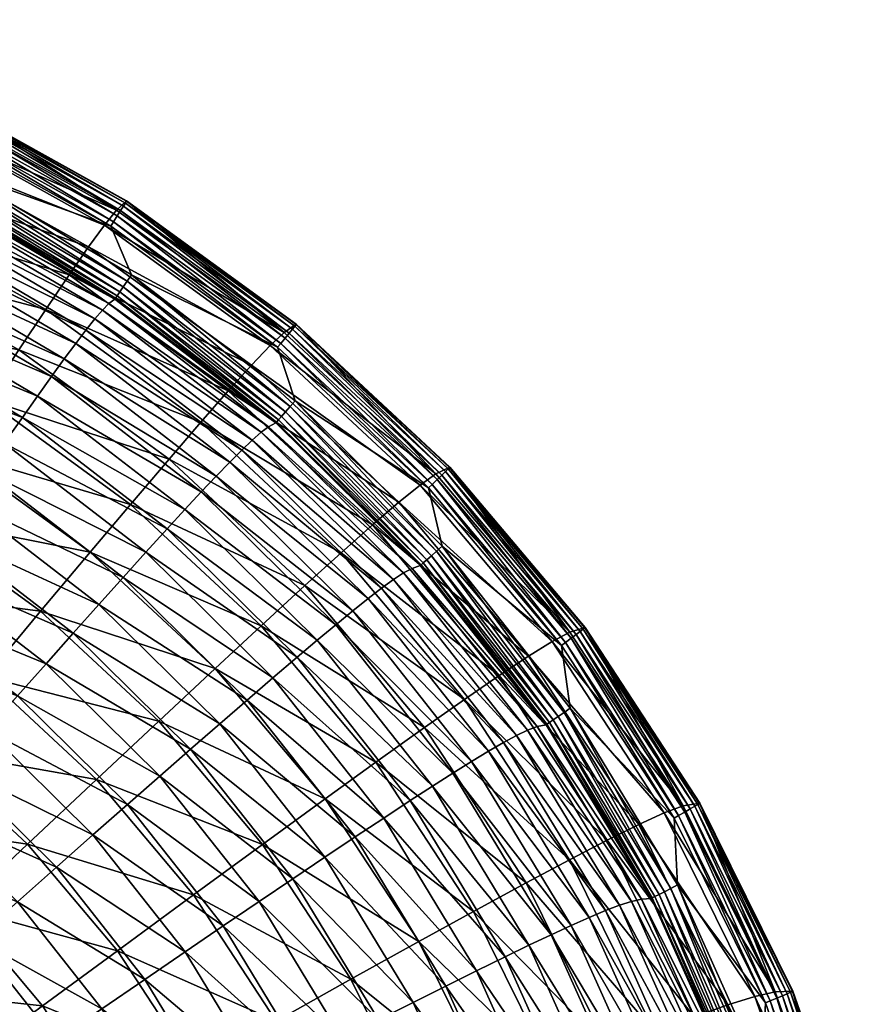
# Model space of a CAD drawing. Extents: x -0.182 to 0.135, y -0.168 to 0.
# Tile 256 of 256: x 0.104 to 0.133, y -0.064 to -0.031. Entities that reach past the tile are written whole.
import ezdxf

# ---------------------------------------------------------------- set-up
doc = ezdxf.new("R2010")
doc.units = 0
doc.layers.add('mesh', color=7, linetype='CONTINUOUS')

msp = doc.modelspace()

# ---------------------------------------------------------------- meshes
at = {"layer": 'mesh'}
mesh = msp.add_polyface(dxfattribs=at)
corners = [(0.101818, -0.035902, -0.271141), (0.101041, -0.034402, -0.271128), (0.107158, -0.037808, -0.271157), (0.095383, -0.033108, -0.271116), (0.107348, -0.037275, -0.298202), (0.107696, -0.036956, -0.272168), (0.101473, -0.033492, -0.272137), (0.100438, -0.035187, -0.32512), (0.099902, -0.03622, -0.334493), (0.106408, -0.038511, -0.325149), (0.093713, -0.033696, -0.334471), (0.100869, -0.034391, -0.313322), (0.106945, -0.037774, -0.313352), (0.09411, -0.032607, -0.325097), (0.101193, -0.033848, -0.298172), (0.09443, -0.031765, -0.313299), (0.094878, -0.030802, -0.272114), (0.094441, -0.035291, -0.318202), (0.100809, -0.037538, -0.310444), (0.100565, -0.03795, -0.318225), (0.094625, -0.034853, -0.31042), (0.101018, -0.037209, -0.301074), (0.094782, -0.034501, -0.30105), (0.101194, -0.036966, -0.289472), (0.101468, -0.033503, -0.271968), (0.10769, -0.036967, -0.271998), (0.101114, -0.034249, -0.271141), (0.107249, -0.037665, -0.27117), (0.101439, -0.033567, -0.271729), (0.094874, -0.030815, -0.271944), (0.107654, -0.037027, -0.271759), (0.101385, -0.033682, -0.271515), (0.094853, -0.030881, -0.271705), (0.107586, -0.037134, -0.271545), (0.107492, -0.037283, -0.271369), (0.101309, -0.03384, -0.271338), (0.107378, -0.037463, -0.271241), (0.101217, -0.034034, -0.271211), (0.101702, -0.03613, -0.271176), (0.107717, -0.039678, -0.271207), (0.101593, -0.036342, -0.271276), (0.095295, -0.033348, -0.271152), (0.107584, -0.039875, -0.271306), (0.1015, -0.036524, -0.271433), (0.095214, -0.033572, -0.271251), (0.107468, -0.040044, -0.271463), (0.101427, -0.036664, -0.271637), (0.095144, -0.033764, -0.271409), (0.107379, -0.040174, -0.271668), (0.101381, -0.036753, -0.271875), (0.095089, -0.033912, -0.271613), (0.101364, -0.036784, -0.272131), (0.095055, -0.034005, -0.271851)]
mesh.append_faces([[corners[k] for k in face] for face in [(0, 1, 2, 2), (3, 1, 0, 0), (4, 5, 6, 6), (7, 8, 9, 9), (10, 8, 7, 7), (11, 7, 12, 12), (13, 7, 11, 11), (14, 4, 6, 6), (14, 11, 4, 4), (15, 11, 14, 14), (6, 16, 14, 14), (17, 18, 19, 19), (20, 21, 18, 18), (22, 23, 21, 21), (6, 24, 16, 16), (6, 25, 24, 24), (5, 25, 6, 6), (26, 2, 1, 1), (27, 2, 26, 26), (24, 28, 29, 29), (24, 30, 28, 28), (25, 30, 24, 24), (28, 31, 32, 32), (28, 33, 31, 31), (30, 33, 28, 28), (31, 34, 35, 35), (33, 34, 31, 31), (35, 36, 37, 37), (34, 36, 35, 35), (37, 27, 26, 26), (36, 27, 37, 37), (0, 38, 3, 3), (0, 39, 38, 38), (38, 40, 41, 41), (38, 42, 40, 40), (40, 43, 44, 44), (40, 45, 43, 43), (43, 46, 47, 47), (43, 48, 46, 46), (46, 49, 50, 50), (49, 51, 52, 52)]])
mesh = msp.add_polyface(dxfattribs=at)
corners = [(0.101818, -0.035902, -0.271141), (0.107158, -0.037808, -0.271157), (0.107861, -0.039466, -0.271172), (0.106945, -0.037774, -0.313352), (0.106408, -0.038511, -0.325149), (0.112568, -0.041864, -0.313387), (0.100438, -0.035187, -0.32512), (0.107348, -0.037275, -0.298202), (0.113045, -0.041418, -0.298238), (0.107696, -0.036956, -0.272168), (0.100869, -0.034391, -0.313322), (0.105742, -0.039471, -0.334521), (0.104952, -0.040643, -0.342144), (0.111148, -0.043403, -0.334556), (0.111934, -0.04253, -0.325184), (0.104041, -0.042014, -0.348446), (0.109138, -0.045721, -0.348479), (0.110214, -0.04447, -0.342177), (0.102934, -0.043698, -0.354068), (0.104672, -0.043581, -0.340005), (0.105146, -0.042919, -0.335596), (0.110233, -0.046834, -0.33563), (0.105579, -0.042322, -0.330594), (0.110741, -0.046296, -0.330628), (0.111198, -0.045822, -0.324908), (0.105969, -0.041796, -0.324873), (0.111605, -0.045414, -0.31829), (0.106315, -0.041342, -0.318254), (0.106617, -0.040963, -0.310473), (0.111959, -0.045076, -0.310509), (0.100565, -0.03795, -0.318225), (0.106875, -0.040663, -0.301104), (0.112262, -0.044811, -0.30114), (0.100809, -0.037538, -0.310444), (0.107091, -0.040444, -0.289503), (0.112516, -0.044621, -0.289539), (0.101018, -0.037209, -0.301074), (0.112762, -0.04449, -0.272198), (0.107301, -0.040286, -0.272161), (0.113449, -0.041156, -0.272035), (0.10769, -0.036967, -0.271998), (0.107249, -0.037665, -0.27117), (0.112821, -0.041926, -0.271193), (0.112928, -0.041795, -0.271207), (0.113406, -0.041211, -0.271796), (0.107654, -0.037027, -0.271759), (0.113326, -0.041309, -0.271581), (0.107586, -0.037134, -0.271545), (0.113215, -0.041445, -0.271405), (0.107492, -0.037283, -0.271369), (0.11308, -0.041611, -0.271277), (0.107378, -0.037463, -0.271241), (0.113252, -0.043938, -0.271244), (0.107717, -0.039678, -0.271207), (0.113094, -0.044117, -0.271343), (0.107584, -0.039875, -0.271306), (0.112959, -0.044271, -0.2715), (0.107468, -0.040044, -0.271463), (0.112854, -0.044389, -0.271705), (0.107379, -0.040174, -0.271668), (0.112787, -0.044464, -0.271942), (0.107322, -0.040257, -0.271906)]
mesh.append_faces([[corners[k] for k in face] for face in [(0, 1, 2, 2), (3, 4, 5, 5), (6, 4, 3, 3), (7, 8, 9, 9), (10, 3, 7, 7), (11, 12, 13, 13), (14, 4, 11, 11), (14, 5, 4, 4), (15, 16, 17, 17), (15, 18, 16, 16), (12, 17, 13, 13), (12, 15, 17, 17), (19, 20, 21, 21), (20, 22, 23, 23), (22, 24, 23, 23), (22, 25, 24, 24), (25, 26, 24, 24), (25, 27, 26, 26), (27, 28, 29, 29), (30, 28, 27, 27), (28, 31, 32, 32), (33, 31, 28, 28), (31, 34, 35, 35), (36, 34, 31, 31), (37, 34, 38, 38), (37, 35, 34, 34), (9, 39, 40, 40), (41, 42, 1, 1), (43, 42, 41, 41), (40, 44, 45, 45), (45, 46, 47, 47), (47, 48, 49, 49), (49, 50, 51, 51), (51, 43, 41, 41), (2, 52, 53, 53), (53, 54, 55, 55), (55, 56, 57, 57), (57, 58, 59, 59), (59, 60, 61, 61), (61, 37, 38, 38), (60, 37, 61, 61)]])
mesh = msp.add_polyface(dxfattribs=at)
corners = [(0.099267, -0.037478, -0.342116), (0.104952, -0.040643, -0.342144), (0.105742, -0.039471, -0.334521), (0.098534, -0.038948, -0.34842), (0.099902, -0.03622, -0.334493), (0.106408, -0.038511, -0.325149), (0.096714, -0.042651, -0.358453), (0.101777, -0.04547, -0.358478), (0.102934, -0.043698, -0.354068), (0.095568, -0.045004, -0.36258), (0.097644, -0.040753, -0.354042), (0.104041, -0.042014, -0.348446), (0.097215, -0.04421, -0.354089), (0.097783, -0.043121, -0.351105), (0.102884, -0.04613, -0.351132), (0.103543, -0.045185, -0.347753), (0.098318, -0.042103, -0.347726), (0.104158, -0.044308, -0.343917), (0.098816, -0.041158, -0.343889), (0.104672, -0.043581, -0.340005), (0.099233, -0.040373, -0.339977), (0.105146, -0.042919, -0.335596), (0.099617, -0.039658, -0.335567), (0.105579, -0.042322, -0.330594), (0.099968, -0.039013, -0.330565), (0.09373, -0.037101, -0.335545), (0.105969, -0.041796, -0.324873), (0.100284, -0.038443, -0.324843), (0.093993, -0.036419, -0.330542), (0.106315, -0.041342, -0.318254), (0.100565, -0.03795, -0.318225), (0.09423, -0.035814, -0.32482), (0.100809, -0.037538, -0.310444), (0.106617, -0.040963, -0.310473), (0.101018, -0.037209, -0.301074), (0.106875, -0.040663, -0.301104), (0.101194, -0.036966, -0.289472), (0.107091, -0.040444, -0.289503), (0.107301, -0.040286, -0.272161), (0.101364, -0.036784, -0.272131), (0.107861, -0.039466, -0.271172), (0.107717, -0.039678, -0.271207), (0.101818, -0.035902, -0.271141), (0.107584, -0.039875, -0.271306), (0.101702, -0.03613, -0.271176), (0.107468, -0.040044, -0.271463), (0.101593, -0.036342, -0.271276), (0.107379, -0.040174, -0.271668), (0.1015, -0.036524, -0.271433), (0.101427, -0.036664, -0.271637), (0.107322, -0.040257, -0.271906), (0.101381, -0.036753, -0.271875)]
mesh.append_faces([[corners[k] for k in face] for face in [(0, 1, 2, 2), (0, 3, 1, 1), (2, 4, 0, 0), (2, 5, 4, 4), (6, 7, 8, 8), (6, 9, 7, 7), (10, 8, 11, 11), (10, 6, 8, 8), (3, 11, 1, 1), (3, 10, 11, 11), (12, 13, 14, 14), (13, 15, 14, 14), (13, 16, 15, 15), (16, 17, 15, 15), (16, 18, 17, 17), (18, 19, 17, 17), (18, 20, 19, 19), (20, 21, 19, 19), (20, 22, 21, 21), (22, 23, 21, 21), (22, 24, 23, 23), (25, 24, 22, 22), (24, 26, 23, 23), (24, 27, 26, 26), (28, 27, 24, 24), (27, 29, 26, 26), (27, 30, 29, 29), (31, 30, 27, 27), (30, 32, 33, 33), (32, 34, 35, 35), (34, 36, 37, 37), (38, 36, 39, 39), (38, 37, 36, 36), (40, 41, 42, 42), (41, 43, 44, 44), (43, 45, 46, 46), (45, 47, 48, 48), (49, 50, 51, 51), (47, 50, 49, 49), (51, 38, 39, 39), (50, 38, 51, 51)]])
mesh = msp.add_polyface(dxfattribs=at)
corners = [(0.11342, -0.043746, -0.271209), (0.112821, -0.041926, -0.271193), (0.117945, -0.046697, -0.271235), (0.107861, -0.039466, -0.271172), (0.107158, -0.037808, -0.271157), (0.1182, -0.046218, -0.29828), (0.118669, -0.045999, -0.272246), (0.113456, -0.041146, -0.272204), (0.113045, -0.041418, -0.298238), (0.107696, -0.036956, -0.272168), (0.112568, -0.041864, -0.313387), (0.106945, -0.037774, -0.313352), (0.107348, -0.037275, -0.298202), (0.111934, -0.04253, -0.325184), (0.111148, -0.043403, -0.334556), (0.116936, -0.047187, -0.325225), (0.105742, -0.039471, -0.334521), (0.117658, -0.046602, -0.313429), (0.106315, -0.041342, -0.318254), (0.111959, -0.045076, -0.310509), (0.111605, -0.045414, -0.31829), (0.106617, -0.040963, -0.310473), (0.112262, -0.044811, -0.30114), (0.106875, -0.040663, -0.301104), (0.112516, -0.044621, -0.289539), (0.113449, -0.041156, -0.272035), (0.118661, -0.046008, -0.272077), (0.112928, -0.041795, -0.271207), (0.118068, -0.04658, -0.271248), (0.113406, -0.041211, -0.271796), (0.10769, -0.036967, -0.271998), (0.118612, -0.046057, -0.271838), (0.113326, -0.041309, -0.271581), (0.107654, -0.037027, -0.271759), (0.118521, -0.046145, -0.271623), (0.113215, -0.041445, -0.271405), (0.107586, -0.037134, -0.271545), (0.118395, -0.046267, -0.271447), (0.11308, -0.041611, -0.271277), (0.107492, -0.037283, -0.271369), (0.11824, -0.046415, -0.271319), (0.107378, -0.037463, -0.271241), (0.113252, -0.043938, -0.271244), (0.11822, -0.048846, -0.271287), (0.113094, -0.044117, -0.271343), (0.107717, -0.039678, -0.271207), (0.112959, -0.044271, -0.2715), (0.107584, -0.039875, -0.271306), (0.112854, -0.044389, -0.271705), (0.107468, -0.040044, -0.271463), (0.112787, -0.044464, -0.271942), (0.107379, -0.040174, -0.271668)]
mesh.append_faces([[corners[k] for k in face] for face in [(0, 1, 2, 2), (3, 1, 0, 0), (3, 4, 1, 1), (5, 6, 7, 7), (8, 7, 9, 9), (8, 5, 7, 7), (8, 10, 5, 5), (11, 10, 8, 8), (12, 11, 8, 8), (13, 14, 15, 15), (16, 14, 13, 13), (17, 10, 13, 13), (17, 5, 10, 10), (18, 19, 20, 20), (21, 22, 19, 19), (23, 24, 22, 22), (7, 25, 9, 9), (7, 26, 25, 25), (6, 26, 7, 7), (27, 2, 1, 1), (28, 2, 27, 27), (25, 29, 30, 30), (25, 31, 29, 29), (26, 31, 25, 25), (29, 32, 33, 33), (29, 34, 32, 32), (31, 34, 29, 29), (32, 35, 36, 36), (32, 37, 35, 35), (34, 37, 32, 32), (35, 38, 39, 39), (35, 40, 38, 38), (37, 40, 35, 35), (38, 27, 41, 41), (38, 28, 27, 27), (40, 28, 38, 38), (0, 42, 3, 3), (0, 43, 42, 42), (42, 44, 45, 45), (44, 46, 47, 47), (46, 48, 49, 49), (48, 50, 51, 51)]])
mesh = msp.add_polyface(dxfattribs=at)
corners = [(0.11342, -0.043746, -0.271209), (0.117945, -0.046697, -0.271235), (0.118411, -0.048676, -0.271252), (0.10783, -0.047259, -0.354099), (0.112261, -0.051384, -0.354135), (0.11375, -0.050015, -0.348516), (0.106463, -0.048878, -0.358508), (0.111934, -0.04253, -0.325184), (0.116936, -0.047187, -0.325225), (0.117658, -0.046602, -0.313429), (0.109138, -0.045721, -0.348479), (0.114976, -0.048903, -0.342216), (0.110214, -0.04447, -0.342177), (0.11604, -0.047958, -0.334596), (0.111148, -0.043403, -0.334556), (0.10835, -0.048885, -0.347785), (0.109072, -0.048091, -0.34395), (0.113484, -0.05245, -0.343988), (0.109676, -0.047434, -0.340039), (0.114169, -0.051871, -0.340078), (0.114799, -0.051345, -0.335669), (0.110233, -0.046834, -0.33563), (0.115375, -0.050874, -0.330668), (0.110741, -0.046296, -0.330628), (0.105146, -0.042919, -0.335596), (0.115894, -0.05046, -0.324948), (0.111198, -0.045822, -0.324908), (0.116354, -0.050106, -0.318331), (0.111605, -0.045414, -0.31829), (0.116755, -0.049814, -0.310551), (0.111959, -0.045076, -0.310509), (0.117099, -0.049589, -0.301182), (0.112262, -0.044811, -0.30114), (0.117387, -0.049432, -0.289581), (0.112516, -0.044621, -0.289539), (0.117666, -0.049334, -0.27224), (0.112762, -0.04449, -0.272198), (0.11822, -0.048846, -0.271287), (0.113252, -0.043938, -0.271244), (0.118042, -0.049005, -0.271386), (0.113094, -0.044117, -0.271343), (0.117889, -0.049141, -0.271543), (0.112959, -0.044271, -0.2715), (0.11777, -0.049245, -0.271747), (0.112854, -0.044389, -0.271705), (0.122052, -0.054668, -0.271794), (0.117694, -0.049311, -0.271985), (0.112787, -0.044464, -0.271942)]
mesh.append_faces([[corners[k] for k in face] for face in [(0, 1, 2, 2), (3, 4, 5, 5), (3, 6, 4, 4), (7, 8, 9, 9), (10, 5, 11, 11), (10, 3, 5, 5), (12, 11, 13, 13), (12, 10, 11, 11), (14, 13, 8, 8), (14, 12, 13, 13), (15, 16, 17, 17), (16, 18, 19, 19), (18, 20, 19, 19), (18, 21, 20, 20), (21, 22, 20, 20), (21, 23, 22, 22), (24, 23, 21, 21), (23, 25, 22, 22), (23, 26, 25, 25), (26, 27, 25, 25), (26, 28, 27, 27), (28, 29, 27, 27), (28, 30, 29, 29), (30, 31, 29, 29), (30, 32, 31, 31), (32, 33, 31, 31), (32, 34, 33, 33), (35, 34, 36, 36), (35, 33, 34, 34), (2, 37, 0, 0), (38, 39, 40, 40), (37, 39, 38, 38), (40, 41, 42, 42), (39, 41, 40, 40), (42, 43, 44, 44), (41, 43, 42, 42), (41, 45, 43, 43), (44, 46, 47, 47), (43, 46, 44, 44), (47, 35, 36, 36), (46, 35, 47, 47)]])
mesh = msp.add_polyface(dxfattribs=at)
corners = [(0.106463, -0.048878, -0.358508), (0.104778, -0.050887, -0.362632), (0.110704, -0.052827, -0.358542), (0.100351, -0.047667, -0.362604), (0.098778, -0.050099, -0.366039), (0.094303, -0.047608, -0.366017), (0.092908, -0.050489, -0.368887), (0.101777, -0.04547, -0.358478), (0.10783, -0.047259, -0.354099), (0.095568, -0.045004, -0.36258), (0.097043, -0.052791, -0.368907), (0.10292, -0.053112, -0.366065), (0.108785, -0.054617, -0.362664), (0.102934, -0.043698, -0.354068), (0.109138, -0.045721, -0.348479), (0.09303, -0.052317, -0.366321), (0.093837, -0.050747, -0.364788), (0.098016, -0.053211, -0.364809), (0.098949, -0.051845, -0.36311), (0.094593, -0.049277, -0.363088), (0.099828, -0.050562, -0.361222), (0.103987, -0.053765, -0.36125), (0.095306, -0.047895, -0.361198), (0.100657, -0.049354, -0.359116), (0.104961, -0.052668, -0.359145), (0.095978, -0.046594, -0.359092), (0.105883, -0.051633, -0.35679), (0.101442, -0.048214, -0.356761), (0.096614, -0.045367, -0.356736), (0.106754, -0.050658, -0.354146), (0.102183, -0.04714, -0.354115), (0.097215, -0.04421, -0.354089), (0.107576, -0.049742, -0.351163), (0.102884, -0.04613, -0.351132), (0.10835, -0.048885, -0.347785), (0.103543, -0.045185, -0.347753), (0.109072, -0.048091, -0.34395), (0.104158, -0.044308, -0.343917), (0.109676, -0.047434, -0.340039), (0.104672, -0.043581, -0.340005), (0.110233, -0.046834, -0.33563)]
mesh.append_faces([[corners[k] for k in face] for face in [(0, 1, 2, 2), (3, 1, 0, 0), (3, 4, 1, 1), (5, 4, 3, 3), (5, 6, 4, 4), (7, 0, 8, 8), (7, 3, 0, 0), (9, 3, 7, 7), (9, 5, 3, 3), (10, 4, 6, 6), (11, 4, 10, 10), (11, 1, 4, 4), (12, 2, 1, 1), (13, 8, 14, 14), (13, 7, 8, 8), (15, 16, 17, 17), (16, 18, 17, 17), (16, 19, 18, 18), (18, 20, 21, 21), (19, 20, 18, 18), (19, 22, 20, 20), (20, 23, 24, 24), (22, 23, 20, 20), (22, 25, 23, 23), (23, 26, 24, 24), (23, 27, 26, 26), (25, 27, 23, 23), (25, 28, 27, 27), (27, 29, 26, 26), (27, 30, 29, 29), (28, 30, 27, 27), (28, 31, 30, 30), (30, 32, 29, 29), (30, 33, 32, 32), (31, 33, 30, 30), (33, 34, 32, 32), (33, 35, 34, 34), (35, 36, 34, 34), (35, 37, 36, 36), (37, 38, 36, 36), (37, 39, 38, 38), (39, 40, 38, 38)]])
mesh = msp.add_polyface(dxfattribs=at)
corners = [(0.118411, -0.048676, -0.271252), (0.122457, -0.052051, -0.271282), (0.122758, -0.054182, -0.2713), (0.117945, -0.046697, -0.271235), (0.12274, -0.051604, -0.298327), (0.126597, -0.057498, -0.298379), (0.123259, -0.051445, -0.272294), (0.117658, -0.046602, -0.313429), (0.122139, -0.051919, -0.313475), (0.116936, -0.047187, -0.325225), (0.1182, -0.046218, -0.29828), (0.118669, -0.045999, -0.272246), (0.11604, -0.047958, -0.334596), (0.120347, -0.053068, -0.33464), (0.121339, -0.052412, -0.32527), (0.116755, -0.049814, -0.310551), (0.117099, -0.049589, -0.301182), (0.121312, -0.054925, -0.301228), (0.117387, -0.049432, -0.289581), (0.12163, -0.054806, -0.289628), (0.121937, -0.054744, -0.272287), (0.12325, -0.051453, -0.272124), (0.118661, -0.046008, -0.272077), (0.127149, -0.057412, -0.272176), (0.118068, -0.04658, -0.271248), (0.122593, -0.051949, -0.271295), (0.123196, -0.051496, -0.271885), (0.118612, -0.046057, -0.271838), (0.12709, -0.057448, -0.271937), (0.123095, -0.051573, -0.271671), (0.118521, -0.046145, -0.271623), (0.126982, -0.057511, -0.271723), (0.122955, -0.051678, -0.271494), (0.118395, -0.046267, -0.271447), (0.12683, -0.0576, -0.271546), (0.122784, -0.051807, -0.271366), (0.11824, -0.046415, -0.271319), (0.126645, -0.057706, -0.271418), (0.122548, -0.054328, -0.271335), (0.11822, -0.048846, -0.271287), (0.122352, -0.054463, -0.271434), (0.118042, -0.049005, -0.271386), (0.122182, -0.054579, -0.27159), (0.117889, -0.049141, -0.271543), (0.122052, -0.054668, -0.271794), (0.121968, -0.054724, -0.272032), (0.11777, -0.049245, -0.271747), (0.117694, -0.049311, -0.271985)]
mesh.append_faces([[corners[k] for k in face] for face in [(0, 1, 2, 2), (0, 3, 1, 1), (4, 5, 6, 6), (7, 8, 4, 4), (7, 9, 8, 8), (4, 10, 7, 7), (4, 11, 10, 10), (6, 11, 4, 4), (12, 13, 14, 14), (9, 14, 8, 8), (9, 12, 14, 14), (15, 16, 17, 17), (16, 18, 19, 19), (20, 19, 18, 18), (11, 21, 22, 22), (6, 21, 11, 11), (6, 23, 21, 21), (24, 1, 3, 3), (25, 1, 24, 24), (22, 26, 27, 27), (21, 26, 22, 22), (21, 28, 26, 26), (27, 29, 30, 30), (26, 29, 27, 27), (26, 31, 29, 29), (30, 32, 33, 33), (29, 32, 30, 30), (29, 34, 32, 32), (33, 35, 36, 36), (32, 35, 33, 33), (32, 37, 35, 35), (36, 25, 24, 24), (35, 25, 36, 36), (0, 38, 39, 39), (2, 38, 0, 0), (39, 40, 41, 41), (38, 40, 39, 39), (41, 42, 43, 43), (40, 42, 41, 41), (42, 44, 43, 43), (44, 45, 46, 46), (45, 20, 47, 47)]])
mesh = msp.add_polyface(dxfattribs=at)
corners = [(0.112261, -0.051384, -0.354135), (0.116162, -0.056013, -0.354176), (0.117812, -0.054834, -0.348558), (0.110704, -0.052827, -0.358542), (0.106463, -0.048878, -0.358508), (0.11375, -0.050015, -0.348516), (0.119169, -0.053879, -0.342259), (0.108785, -0.054617, -0.362664), (0.112314, -0.058804, -0.362701), (0.114439, -0.057258, -0.358581), (0.106669, -0.056602, -0.366095), (0.119477, -0.061079, -0.35422), (0.114976, -0.048903, -0.342216), (0.120347, -0.053068, -0.33464), (0.11604, -0.047958, -0.334596), (0.108826, -0.056485, -0.359179), (0.10987, -0.055572, -0.356825), (0.113343, -0.05997, -0.356863), (0.110857, -0.054711, -0.354181), (0.114431, -0.059238, -0.354221), (0.105883, -0.051633, -0.35679), (0.115458, -0.058551, -0.35124), (0.111789, -0.053904, -0.3512), (0.106754, -0.050658, -0.354146), (0.107576, -0.049742, -0.351163), (0.116425, -0.05791, -0.347864), (0.112666, -0.053148, -0.347822), (0.10835, -0.048885, -0.347785), (0.117327, -0.057317, -0.34403), (0.113484, -0.05245, -0.343988), (0.118082, -0.056828, -0.340121), (0.114169, -0.051871, -0.340078), (0.109072, -0.048091, -0.34395), (0.118777, -0.056383, -0.335713), (0.114799, -0.051345, -0.335669), (0.119411, -0.055987, -0.330713), (0.115375, -0.050874, -0.330668), (0.119983, -0.05564, -0.324993), (0.115894, -0.05046, -0.324948), (0.116354, -0.050106, -0.318331), (0.120491, -0.055345, -0.318377), (0.116755, -0.049814, -0.310551), (0.120933, -0.055106, -0.310597), (0.121937, -0.054744, -0.272287), (0.117387, -0.049432, -0.289581), (0.117666, -0.049334, -0.27224), (0.11777, -0.049245, -0.271747), (0.121968, -0.054724, -0.272032), (0.117694, -0.049311, -0.271985)]
mesh.append_faces([[corners[k] for k in face] for face in [(0, 1, 2, 2), (0, 3, 1, 1), (4, 3, 0, 0), (5, 2, 6, 6), (5, 0, 2, 2), (7, 8, 9, 9), (7, 10, 8, 8), (9, 3, 7, 7), (9, 1, 3, 3), (11, 1, 9, 9), (12, 6, 13, 13), (12, 5, 6, 6), (14, 12, 13, 13), (15, 16, 17, 17), (16, 18, 19, 19), (20, 18, 16, 16), (18, 21, 19, 19), (18, 22, 21, 21), (23, 22, 18, 18), (23, 24, 22, 22), (22, 25, 21, 21), (22, 26, 25, 25), (24, 26, 22, 22), (24, 27, 26, 26), (26, 28, 25, 25), (26, 29, 28, 28), (27, 29, 26, 26), (29, 30, 28, 28), (29, 31, 30, 30), (32, 31, 29, 29), (31, 33, 30, 30), (31, 34, 33, 33), (34, 35, 33, 33), (34, 36, 35, 35), (36, 37, 35, 35), (36, 38, 37, 37), (38, 39, 40, 40), (39, 41, 42, 42), (43, 44, 45, 45), (46, 47, 48, 48), (48, 43, 45, 45)]])
mesh = msp.add_polyface(dxfattribs=at)
corners = [(0.122758, -0.054182, -0.2713), (0.122457, -0.052051, -0.271282), (0.126291, -0.057909, -0.271333), (0.126597, -0.057498, -0.298379), (0.127159, -0.057404, -0.272346), (0.123259, -0.051445, -0.272294), (0.117812, -0.054834, -0.348558), (0.116162, -0.056013, -0.354176), (0.121263, -0.060108, -0.348604), (0.119169, -0.053879, -0.342259), (0.122732, -0.059323, -0.342307), (0.124007, -0.058661, -0.334689), (0.12274, -0.051604, -0.298327), (0.122139, -0.051919, -0.313475), (0.120347, -0.053068, -0.33464), (0.125081, -0.058129, -0.32532), (0.121339, -0.052412, -0.32527), (0.125947, -0.057738, -0.313526), (0.115894, -0.05046, -0.324948), (0.120491, -0.055345, -0.318377), (0.119983, -0.05564, -0.324993), (0.116354, -0.050106, -0.318331), (0.120933, -0.055106, -0.310597), (0.121312, -0.054925, -0.301228), (0.124837, -0.060738, -0.301279), (0.116755, -0.049814, -0.310551), (0.12163, -0.054806, -0.289628), (0.125179, -0.06066, -0.289679), (0.117099, -0.049589, -0.301182), (0.125511, -0.060637, -0.272339), (0.121937, -0.054744, -0.272287), (0.127149, -0.057412, -0.272176), (0.122593, -0.051949, -0.271295), (0.126438, -0.057825, -0.271346), (0.12709, -0.057448, -0.271937), (0.12325, -0.051453, -0.272124), (0.126982, -0.057511, -0.271723), (0.123196, -0.051496, -0.271885), (0.12683, -0.0576, -0.271546), (0.123095, -0.051573, -0.271671), (0.126645, -0.057706, -0.271418), (0.122955, -0.051678, -0.271494), (0.122784, -0.051807, -0.271366), (0.126169, -0.0603, -0.271387), (0.122548, -0.054328, -0.271335), (0.126396, -0.060181, -0.271353), (0.125958, -0.06041, -0.271486), (0.122352, -0.054463, -0.271434), (0.125775, -0.060504, -0.271642), (0.122182, -0.054579, -0.27159), (0.125634, -0.060577, -0.271846), (0.122052, -0.054668, -0.271794), (0.125544, -0.060622, -0.272083), (0.121968, -0.054724, -0.272032)]
mesh.append_faces([[corners[k] for k in face] for face in [(0, 1, 2, 2), (3, 4, 5, 5), (6, 7, 8, 8), (9, 10, 11, 11), (9, 6, 10, 10), (12, 13, 3, 3), (14, 11, 15, 15), (14, 9, 11, 11), (16, 15, 17, 17), (16, 14, 15, 15), (13, 17, 3, 3), (13, 16, 17, 17), (18, 19, 20, 20), (21, 22, 19, 19), (22, 23, 24, 24), (25, 23, 22, 22), (23, 26, 27, 27), (28, 26, 23, 23), (29, 26, 30, 30), (29, 27, 26, 26), (4, 31, 5, 5), (32, 2, 1, 1), (33, 2, 32, 32), (31, 34, 35, 35), (34, 36, 37, 37), (36, 38, 39, 39), (38, 40, 41, 41), (42, 33, 32, 32), (40, 33, 42, 42), (0, 43, 44, 44), (45, 43, 0, 0), (44, 46, 47, 47), (43, 46, 44, 44), (47, 48, 49, 49), (46, 48, 47, 47), (49, 50, 51, 51), (48, 50, 49, 49), (51, 52, 53, 53), (50, 52, 51, 51), (53, 29, 30, 30), (52, 29, 53, 53)]])
mesh = msp.add_polyface(dxfattribs=at)
corners = [(0.104334, -0.058799, -0.36896), (0.107384, -0.062418, -0.368991), (0.10997, -0.060518, -0.36613), (0.098858, -0.057998, -0.371083), (0.102042, -0.060962, -0.371109), (0.096336, -0.06104, -0.37311), (0.093205, -0.058762, -0.37309), (0.106669, -0.056602, -0.366095), (0.10087, -0.055574, -0.368932), (0.095339, -0.055439, -0.37106), (0.10292, -0.053112, -0.366065), (0.108785, -0.054617, -0.362664), (0.097043, -0.052791, -0.368907), (0.104778, -0.050887, -0.362632), (0.093562, -0.059753, -0.37009), (0.094804, -0.057925, -0.368971), (0.098089, -0.060454, -0.368993), (0.099438, -0.05892, -0.367747), (0.102567, -0.06201, -0.367774), (0.095953, -0.056237, -0.367724), (0.103987, -0.060752, -0.366394), (0.100691, -0.057497, -0.366366), (0.09702, -0.054671, -0.366341), (0.105311, -0.05958, -0.364865), (0.10186, -0.056171, -0.364835), (0.098016, -0.053211, -0.364809), (0.09303, -0.052317, -0.366321), (0.106553, -0.058484, -0.363168), (0.109687, -0.062453, -0.363203), (0.102956, -0.05493, -0.363137), (0.098949, -0.051845, -0.36311), (0.107722, -0.057454, -0.361282), (0.103987, -0.053765, -0.36125), (0.108826, -0.056485, -0.359179), (0.104961, -0.052668, -0.359145), (0.099828, -0.050562, -0.361222), (0.10987, -0.055572, -0.356825), (0.105883, -0.051633, -0.35679), (0.106754, -0.050658, -0.354146), (0.110857, -0.054711, -0.354181)]
mesh.append_faces([[corners[k] for k in face] for face in [(0, 1, 2, 2), (3, 4, 0, 0), (3, 5, 4, 4), (6, 5, 3, 3), (7, 0, 2, 2), (8, 0, 7, 7), (8, 3, 0, 0), (9, 3, 8, 8), (9, 6, 3, 3), (10, 7, 11, 11), (10, 8, 7, 7), (12, 8, 10, 10), (12, 9, 8, 8), (11, 13, 10, 10), (14, 15, 16, 16), (16, 17, 18, 18), (15, 17, 16, 16), (15, 19, 17, 17), (17, 20, 18, 18), (17, 21, 20, 20), (19, 21, 17, 17), (19, 22, 21, 21), (21, 23, 20, 20), (21, 24, 23, 23), (22, 24, 21, 21), (22, 25, 24, 24), (26, 25, 22, 22), (23, 27, 28, 28), (24, 27, 23, 23), (24, 29, 27, 27), (25, 29, 24, 24), (25, 30, 29, 29), (29, 31, 27, 27), (29, 32, 31, 31), (30, 32, 29, 29), (32, 33, 31, 31), (32, 34, 33, 33), (35, 34, 32, 32), (34, 36, 33, 33), (34, 37, 36, 36), (37, 38, 39, 39)]])
mesh = msp.add_polyface(dxfattribs=at)
corners = [(0.126396, -0.060181, -0.271353), (0.126291, -0.057909, -0.271333), (0.129391, -0.064187, -0.271387), (0.122758, -0.054182, -0.2713), (0.129716, -0.063815, -0.298434), (0.130313, -0.063791, -0.272402), (0.127159, -0.057404, -0.272346), (0.122732, -0.059323, -0.342307), (0.125613, -0.065157, -0.342357), (0.126966, -0.064654, -0.334741), (0.124007, -0.058661, -0.334689), (0.128107, -0.064257, -0.325374), (0.125081, -0.058129, -0.32532), (0.129025, -0.063973, -0.31358), (0.125947, -0.057738, -0.313526), (0.126597, -0.057498, -0.298379), (0.124429, -0.060871, -0.310647), (0.124837, -0.060738, -0.301279), (0.127621, -0.066941, -0.301333), (0.125179, -0.06066, -0.289679), (0.127983, -0.066906, -0.289734), (0.128333, -0.066925, -0.272394), (0.125511, -0.060637, -0.272339), (0.130302, -0.063797, -0.272232), (0.127149, -0.057412, -0.272176), (0.126438, -0.057825, -0.271346), (0.129547, -0.064121, -0.271401), (0.130239, -0.063825, -0.271993), (0.12709, -0.057448, -0.271937), (0.130124, -0.063876, -0.271778), (0.126982, -0.057511, -0.271723), (0.129963, -0.063945, -0.271601), (0.12683, -0.0576, -0.271546), (0.129767, -0.064028, -0.271473), (0.126645, -0.057706, -0.271418), (0.129029, -0.066671, -0.271442), (0.126169, -0.0603, -0.271387), (0.129269, -0.066581, -0.271408), (0.128806, -0.066755, -0.271541), (0.125958, -0.06041, -0.271486), (0.128613, -0.066826, -0.271697), (0.125775, -0.060504, -0.271642), (0.128464, -0.06688, -0.271901), (0.125634, -0.060577, -0.271846), (0.128369, -0.066914, -0.272138), (0.125544, -0.060622, -0.272083)]
mesh.append_faces([[corners[k] for k in face] for face in [(0, 1, 2, 2), (3, 1, 0, 0), (4, 5, 6, 6), (7, 8, 9, 9), (10, 9, 11, 11), (10, 7, 9, 9), (12, 11, 13, 13), (12, 10, 11, 11), (14, 13, 4, 4), (14, 12, 13, 13), (15, 4, 6, 6), (15, 14, 4, 4), (16, 17, 18, 18), (17, 19, 20, 20), (21, 19, 22, 22), (21, 20, 19, 19), (6, 23, 24, 24), (5, 23, 6, 6), (25, 2, 1, 1), (26, 2, 25, 25), (24, 27, 28, 28), (23, 27, 24, 24), (28, 29, 30, 30), (27, 29, 28, 28), (30, 31, 32, 32), (29, 31, 30, 30), (32, 33, 34, 34), (31, 33, 32, 32), (34, 26, 25, 25), (33, 26, 34, 34), (0, 35, 36, 36), (37, 35, 0, 0), (36, 38, 39, 39), (35, 38, 36, 36), (39, 40, 41, 41), (38, 40, 39, 39), (41, 42, 43, 43), (40, 42, 41, 41), (43, 44, 45, 45), (42, 44, 43, 43), (45, 21, 22, 22), (44, 21, 45, 45)]])
mesh = msp.add_polyface(dxfattribs=at)
corners = [(0.115311, -0.063384, -0.362741), (0.117735, -0.068293, -0.362784), (0.120177, -0.067302, -0.358668), (0.117612, -0.062106, -0.358623), (0.122157, -0.066507, -0.354267), (0.122732, -0.059323, -0.342307), (0.121263, -0.060108, -0.348604), (0.125613, -0.065157, -0.342357), (0.117812, -0.054834, -0.348558), (0.124053, -0.065759, -0.348654), (0.126142, -0.071705, -0.348705), (0.119477, -0.061079, -0.35422), (0.116249, -0.064763, -0.356905), (0.119783, -0.069432, -0.35431), (0.118544, -0.069876, -0.35695), (0.117421, -0.06417, -0.354264), (0.120954, -0.069017, -0.351331), (0.118529, -0.063615, -0.351284), (0.122055, -0.068631, -0.347958), (0.11957, -0.063097, -0.347909), (0.123082, -0.068278, -0.344126), (0.120543, -0.06262, -0.344076), (0.116425, -0.05791, -0.347864), (0.117327, -0.057317, -0.34403), (0.123942, -0.067988, -0.340218), (0.121356, -0.062227, -0.340168), (0.118082, -0.056828, -0.340121), (0.124734, -0.067728, -0.335812), (0.122105, -0.061872, -0.335761), (0.118777, -0.056383, -0.335713), (0.125457, -0.067499, -0.330813), (0.122789, -0.061557, -0.330762), (0.119411, -0.055987, -0.330713), (0.123405, -0.061283, -0.325043), (0.126108, -0.067304, -0.325095), (0.119983, -0.05564, -0.324993), (0.123952, -0.061053, -0.318426), (0.120491, -0.055345, -0.318377), (0.124429, -0.060871, -0.310647), (0.120933, -0.055106, -0.310597), (0.124837, -0.060738, -0.301279), (0.121312, -0.054925, -0.301228), (0.125179, -0.06066, -0.289679)]
mesh.append_faces([[corners[k] for k in face] for face in [(0, 1, 2, 2), (3, 2, 4, 4), (3, 0, 2, 2), (5, 6, 7, 7), (8, 6, 5, 5), (9, 4, 10, 10), (11, 4, 9, 9), (11, 3, 4, 4), (9, 6, 11, 11), (9, 7, 6, 6), (12, 13, 14, 14), (12, 15, 13, 13), (15, 16, 13, 13), (15, 17, 16, 16), (17, 18, 16, 16), (17, 19, 18, 18), (19, 20, 18, 18), (19, 21, 20, 20), (22, 21, 19, 19), (22, 23, 21, 21), (21, 24, 20, 20), (21, 25, 24, 24), (23, 25, 21, 21), (23, 26, 25, 25), (25, 27, 24, 24), (25, 28, 27, 27), (26, 28, 25, 25), (26, 29, 28, 28), (28, 30, 27, 27), (28, 31, 30, 30), (29, 31, 28, 28), (29, 32, 31, 31), (31, 33, 34, 34), (32, 33, 31, 31), (32, 35, 33, 33), (35, 36, 33, 33), (35, 37, 36, 36), (37, 38, 36, 36), (37, 39, 38, 38), (39, 40, 38, 38), (41, 42, 40, 40)]])
mesh = msp.add_polyface(dxfattribs=at)
corners = [(0.115311, -0.063384, -0.362741), (0.112774, -0.064804, -0.366167), (0.117735, -0.068293, -0.362784), (0.10997, -0.060518, -0.36613), (0.107384, -0.062418, -0.368991), (0.112314, -0.058804, -0.362701), (0.117612, -0.062106, -0.358623), (0.106669, -0.056602, -0.366095), (0.109976, -0.066378, -0.369026), (0.112071, -0.070621, -0.369063), (0.115042, -0.069396, -0.366207), (0.107228, -0.067929, -0.371169), (0.114439, -0.057258, -0.358581), (0.119477, -0.061079, -0.35422), (0.121263, -0.060108, -0.348604), (0.116162, -0.056013, -0.354176), (0.106857, -0.064388, -0.366426), (0.110833, -0.067536, -0.364934), (0.109259, -0.068349, -0.366461), (0.108318, -0.063388, -0.364898), (0.112309, -0.066776, -0.36324), (0.114379, -0.071389, -0.363281), (0.109687, -0.062453, -0.363203), (0.113697, -0.066063, -0.361357), (0.115847, -0.070853, -0.361399), (0.110975, -0.061575, -0.361318), (0.106553, -0.058484, -0.363168), (0.107722, -0.057454, -0.361282), (0.115009, -0.065393, -0.359256), (0.117233, -0.070349, -0.3593), (0.112192, -0.060749, -0.359216), (0.108826, -0.056485, -0.359179), (0.118544, -0.069876, -0.35695), (0.116249, -0.064763, -0.356905), (0.113343, -0.05997, -0.356863), (0.117421, -0.06417, -0.354264), (0.114431, -0.059238, -0.354221), (0.10987, -0.055572, -0.356825), (0.118529, -0.063615, -0.351284), (0.115458, -0.058551, -0.35124), (0.11957, -0.063097, -0.347909), (0.116425, -0.05791, -0.347864)]
mesh.append_faces([[corners[k] for k in face] for face in [(0, 1, 2, 2), (3, 1, 0, 0), (3, 4, 1, 1), (5, 0, 6, 6), (5, 3, 0, 0), (7, 3, 5, 5), (8, 9, 10, 10), (8, 11, 9, 9), (8, 1, 4, 4), (10, 1, 8, 8), (10, 2, 1, 1), (12, 6, 13, 13), (12, 5, 6, 6), (13, 14, 15, 15), (16, 17, 18, 18), (16, 19, 17, 17), (17, 20, 21, 21), (19, 20, 17, 17), (19, 22, 20, 20), (20, 23, 24, 24), (22, 23, 20, 20), (22, 25, 23, 23), (26, 25, 22, 22), (26, 27, 25, 25), (23, 28, 29, 29), (25, 28, 23, 23), (25, 30, 28, 28), (27, 30, 25, 25), (27, 31, 30, 30), (28, 32, 29, 29), (28, 33, 32, 32), (30, 33, 28, 28), (30, 34, 33, 33), (31, 34, 30, 30), (34, 35, 33, 33), (34, 36, 35, 35), (37, 36, 34, 34), (36, 38, 35, 35), (36, 39, 38, 38), (39, 40, 38, 38), (39, 41, 40, 40)]])
mesh = msp.add_polyface(dxfattribs=at)
corners = [(0.101665, -0.066638, -0.373159), (0.103785, -0.069878, -0.373187), (0.107228, -0.067929, -0.371169), (0.098068, -0.069302, -0.374794), (0.095922, -0.066755, -0.374771), (0.09221, -0.070277, -0.376033), (0.104334, -0.058799, -0.36896), (0.102042, -0.060962, -0.371109), (0.107384, -0.062418, -0.368991), (0.104845, -0.064289, -0.371138), (0.109976, -0.066378, -0.369026), (0.09917, -0.063678, -0.373133), (0.093485, -0.064486, -0.374752), (0.096336, -0.06104, -0.37311), (0.091429, -0.06805, -0.372728), (0.093318, -0.065893, -0.371978), (0.095632, -0.068179, -0.371998), (0.097589, -0.066435, -0.371127), (0.099805, -0.069242, -0.371152), (0.095045, -0.063922, -0.371105), (0.101784, -0.067876, -0.370161), (0.099385, -0.064837, -0.370134), (0.09663, -0.062116, -0.370111), (0.092212, -0.061741, -0.371086), (0.093562, -0.059753, -0.37009), (0.103607, -0.066621, -0.369047), (0.105757, -0.070166, -0.369078), (0.101038, -0.063367, -0.369018), (0.098089, -0.060454, -0.368993), (0.105292, -0.065462, -0.367805), (0.107573, -0.069223, -0.367837), (0.102567, -0.06201, -0.367774), (0.109259, -0.068349, -0.366461), (0.106857, -0.064388, -0.366426), (0.103987, -0.060752, -0.366394), (0.108318, -0.063388, -0.364898), (0.105311, -0.05958, -0.364865), (0.109687, -0.062453, -0.363203)]
mesh.append_faces([[corners[k] for k in face] for face in [(0, 1, 2, 2), (0, 3, 1, 1), (4, 3, 0, 0), (4, 5, 3, 3), (6, 7, 8, 8), (9, 2, 10, 10), (9, 0, 2, 2), (11, 0, 9, 9), (11, 4, 0, 0), (12, 4, 11, 11), (11, 13, 12, 12), (11, 7, 13, 13), (9, 7, 11, 11), (9, 8, 7, 7), (10, 8, 9, 9), (14, 15, 16, 16), (16, 17, 18, 18), (15, 17, 16, 16), (15, 19, 17, 17), (17, 20, 18, 18), (17, 21, 20, 20), (19, 21, 17, 17), (19, 22, 21, 21), (23, 22, 19, 19), (23, 24, 22, 22), (20, 25, 26, 26), (21, 25, 20, 20), (21, 27, 25, 25), (22, 27, 21, 21), (22, 28, 27, 27), (24, 28, 22, 22), (25, 29, 30, 30), (27, 29, 25, 25), (27, 31, 29, 29), (28, 31, 27, 27), (29, 32, 30, 30), (29, 33, 32, 32), (31, 33, 29, 29), (31, 34, 33, 33), (34, 35, 33, 33), (34, 36, 35, 35), (36, 37, 35, 35)]])
mesh = msp.add_polyface(dxfattribs=at)
corners = [(0.129269, -0.066581, -0.271408), (0.129391, -0.064187, -0.271387), (0.131711, -0.070793, -0.271445), (0.126396, -0.060181, -0.271353), (0.13205, -0.070461, -0.298492), (0.132673, -0.07051, -0.27246), (0.130313, -0.063791, -0.272402), (0.126966, -0.064654, -0.334741), (0.129182, -0.070961, -0.334796), (0.130371, -0.070704, -0.32543), (0.125613, -0.065157, -0.342357), (0.128107, -0.064257, -0.325374), (0.13133, -0.070533, -0.313638), (0.127769, -0.071296, -0.342411), (0.124053, -0.065759, -0.348654), (0.129025, -0.063973, -0.31358), (0.129716, -0.063815, -0.298434), (0.122789, -0.061557, -0.330762), (0.126108, -0.067304, -0.325095), (0.125457, -0.067499, -0.330813), (0.123405, -0.061283, -0.325043), (0.126686, -0.067144, -0.31848), (0.123952, -0.061053, -0.318426), (0.12719, -0.067022, -0.310701), (0.124429, -0.060871, -0.310647), (0.127621, -0.066941, -0.301333), (0.124837, -0.060738, -0.301279), (0.127983, -0.066906, -0.289734), (0.130361, -0.073513, -0.272451), (0.128333, -0.066925, -0.272394), (0.132662, -0.070515, -0.272291), (0.130302, -0.063797, -0.272232), (0.129547, -0.064121, -0.271401), (0.131874, -0.070747, -0.271459), (0.132596, -0.070536, -0.272052), (0.130239, -0.063825, -0.271993), (0.132476, -0.070572, -0.271837), (0.130124, -0.063876, -0.271778), (0.132308, -0.070621, -0.271659), (0.129963, -0.063945, -0.271601), (0.132103, -0.070681, -0.271531), (0.129767, -0.064028, -0.271473), (0.131085, -0.073346, -0.271501), (0.129029, -0.066671, -0.271442), (0.130852, -0.073401, -0.271599), (0.128806, -0.066755, -0.271541), (0.130652, -0.073448, -0.271755), (0.128613, -0.066826, -0.271697), (0.130497, -0.073484, -0.271958), (0.128464, -0.06688, -0.271901), (0.130398, -0.073506, -0.272196), (0.128369, -0.066914, -0.272138)]
mesh.append_faces([[corners[k] for k in face] for face in [(0, 1, 2, 2), (3, 1, 0, 0), (4, 5, 6, 6), (7, 8, 9, 9), (7, 10, 8, 8), (11, 9, 12, 12), (11, 7, 9, 9), (13, 10, 14, 14), (13, 8, 10, 10), (15, 12, 4, 4), (15, 11, 12, 12), (16, 4, 6, 6), (16, 15, 4, 4), (17, 18, 19, 19), (20, 21, 18, 18), (20, 22, 21, 21), (22, 23, 21, 21), (22, 24, 23, 23), (24, 25, 23, 23), (26, 27, 25, 25), (28, 27, 29, 29), (6, 30, 31, 31), (5, 30, 6, 6), (32, 2, 1, 1), (33, 2, 32, 32), (31, 34, 35, 35), (30, 34, 31, 31), (35, 36, 37, 37), (34, 36, 35, 35), (37, 38, 39, 39), (36, 38, 37, 37), (39, 40, 41, 41), (38, 40, 39, 39), (41, 33, 32, 32), (40, 33, 41, 41), (0, 42, 43, 43), (43, 44, 45, 45), (45, 46, 47, 47), (47, 48, 49, 49), (49, 50, 51, 51), (51, 28, 29, 29)]])

doc.saveas('drawing.dxf')
